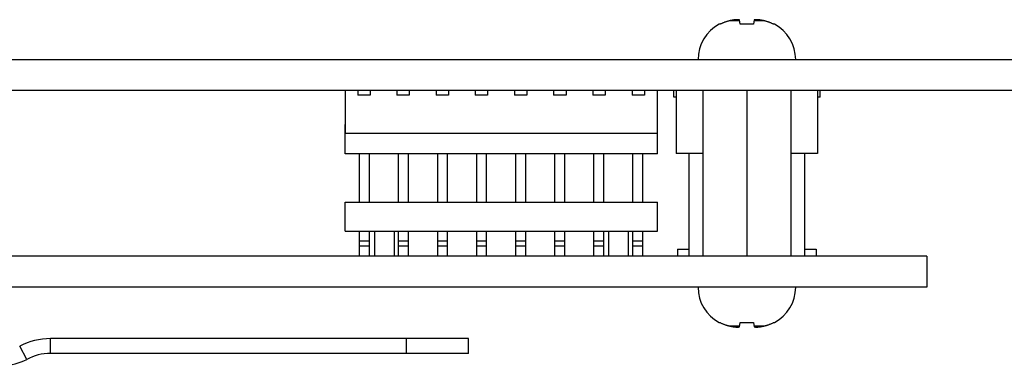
# Model space of a CAD drawing. Header units: inches. Extents: x 0.2 to 16.8, y 0.1 to 10.8.
# Tile 9 of 19: x 8.6 to 9.791, y 8.518 to 8.937. Entities that reach past the tile are written whole.
import ezdxf

# ---------------------------------------------------------------- set-up
doc = ezdxf.new("R2010")
doc.units = ezdxf.units.IN
doc.header["$LTSCALE"] = 0.935
doc.header["$MEASUREMENT"] = 0
doc.layers.get('0').update_dxf_attribs({"linetype": 'CONTINUOUS'})

msp = doc.modelspace()

# ---------------------------------------------------------------- linework, layer by layer
at = {"color": 7, "linetype": 'CONTINUOUS'}
for p, q in [((9.45916, 8.9358), (9.47055, 8.9358)), ((9.4711, 8.93148), (9.47045, 8.93662)), ((9.48811, 8.93662), (9.48745, 8.93148)), ((9.488, 8.9358), (9.49939, 8.9358)), ((6.16908, 8.88877), (13.53888, 8.88877)), ((6.16908, 8.85157), (12.14808, 8.85157)), ((8.99352, 8.85157), (8.99352, 8.79937)), ((9.00858, 8.85157), (9.00858, 8.84557)), ((9.02358, 8.85157), (9.02358, 8.84557)), ((9.05598, 8.85157), (9.05598, 8.84557)), ((9.07098, 8.85157), (9.07098, 8.84557)), ((9.10338, 8.85157), (9.10338, 8.84557)), ((9.11838, 8.85157), (9.11838, 8.84557)), ((9.15078, 8.85157), (9.15078, 8.84557)), ((9.16578, 8.85157), (9.16578, 8.84557)), ((9.19818, 8.85157), (9.19818, 8.84557)), ((9.21318, 8.85157), (9.21318, 8.84557)), ((9.24558, 8.85157), (9.24558, 8.84557)), ((9.26058, 8.85157), (9.26058, 8.84557)), ((9.29298, 8.85157), (9.29298, 8.84557)), ((9.30798, 8.85157), (9.30798, 8.84557)), ((9.34038, 8.85157), (9.34038, 8.84557)), ((9.35538, 8.85157), (9.35538, 8.84557)), ((9.37128, 8.77454), (9.37128, 8.85157)), ((9.39078, 8.84317), (9.39078, 8.85157)), ((9.39378, 8.85157), (9.39378, 8.77477)), ((9.42613, 8.85157), (9.42613, 8.65078)), ((9.47928, 8.85157), (9.47928, 8.65078)), ((9.53242, 8.85157), (9.53242, 8.65078)), ((9.56478, 8.85157), (9.56478, 8.77477)), ((9.56778, 8.84317), (9.56778, 8.85157)), ((9.02358, 8.84557), (9.00858, 8.84557)), ((9.07098, 8.84557), (9.05598, 8.84557)), ((9.11838, 8.84557), (9.10338, 8.84557)), ((9.16578, 8.84557), (9.15078, 8.84557)), ((9.21318, 8.84557), (9.19818, 8.84557)), ((9.26058, 8.84557), (9.24558, 8.84557)), ((9.30798, 8.84557), (9.29298, 8.84557)), ((9.35538, 8.84557), (9.34038, 8.84557)), ((9.39378, 8.84317), (9.39078, 8.84317)), ((9.56778, 8.84317), (9.56478, 8.84317)), ((8.99328, 8.77454), (8.99328, 8.80994)), ((8.99352, 8.80994), (8.99328, 8.80994)), ((9.37128, 8.79937), (8.99352, 8.79937)), ((9.37128, 8.77454), (8.99328, 8.77454)), ((9.01092, 8.71618), (9.01092, 8.77454)), ((9.02292, 8.71618), (9.02292, 8.77454)), ((9.05814, 8.71618), (9.05814, 8.77454)), ((9.07014, 8.71618), (9.07014, 8.77454)), ((9.10536, 8.71618), (9.10536, 8.77454)), ((9.11736, 8.71618), (9.11736, 8.77454)), ((9.15258, 8.71618), (9.15258, 8.77454)), ((9.16458, 8.71618), (9.16458, 8.77454)), ((9.1998, 8.71618), (9.1998, 8.77454)), ((9.2118, 8.71618), (9.2118, 8.77454)), ((9.24702, 8.71618), (9.24702, 8.77454)), ((9.25902, 8.71618), (9.25902, 8.77454)), ((9.29424, 8.71618), (9.29424, 8.77454)), ((9.30624, 8.71618), (9.30624, 8.77454)), ((9.34146, 8.71618), (9.34146, 8.77454)), ((9.35346, 8.71618), (9.35346, 8.77454)), ((9.42613, 8.77477), (9.39378, 8.77477)), ((9.40968, 8.65078), (9.40968, 8.77477)), ((9.56478, 8.77477), (9.53242, 8.77477)), ((9.54948, 8.65078), (9.54948, 8.77477)), ((8.99328, 8.68078), (8.99328, 8.71618)), ((8.99328, 8.71618), (9.37128, 8.71618)), ((9.37128, 8.68078), (9.37128, 8.71618)), ((8.99328, 8.68078), (9.37128, 8.68078)), ((9.01092, 8.65078), (9.01092, 8.68078)), ((9.02292, 8.65078), (9.02292, 8.68078)), ((9.02879, 8.68078), (9.02879, 8.65078)), ((9.05256, 8.68078), (9.05256, 8.65078)), ((9.05814, 8.65078), (9.05814, 8.68078)), ((9.07014, 8.65078), (9.07014, 8.68078)), ((9.10536, 8.65078), (9.10536, 8.68078)), ((9.11736, 8.65078), (9.11736, 8.68078)), ((9.15258, 8.65078), (9.15258, 8.68078)), ((9.16458, 8.65078), (9.16458, 8.68078)), ((9.1998, 8.65078), (9.1998, 8.68078)), ((9.2118, 8.65078), (9.2118, 8.68078)), ((9.24702, 8.65078), (9.24702, 8.68078)), ((9.25902, 8.65078), (9.25902, 8.68078)), ((9.29424, 8.65078), (9.29424, 8.68078)), ((9.30624, 8.65078), (9.30624, 8.68078)), ((9.31199, 8.68078), (9.31199, 8.65078)), ((9.33576, 8.68078), (9.33576, 8.65078)), ((9.34146, 8.65078), (9.34146, 8.68078)), ((9.35346, 8.65078), (9.35346, 8.68078)), ((9.02292, 8.66878), (9.01092, 8.66878)), ((9.02292, 8.66278), (9.01092, 8.66278)), ((9.07014, 8.66878), (9.05814, 8.66878)), ((9.07014, 8.66278), (9.05814, 8.66278)), ((9.11736, 8.66878), (9.10536, 8.66878)), ((9.11736, 8.66278), (9.10536, 8.66278)), ((9.16458, 8.66878), (9.15258, 8.66878)), ((9.16458, 8.66278), (9.15258, 8.66278)), ((9.2118, 8.66878), (9.1998, 8.66878)), ((9.2118, 8.66278), (9.1998, 8.66278)), ((9.25902, 8.66878), (9.24702, 8.66878)), ((9.25902, 8.66278), (9.24702, 8.66278)), ((9.30624, 8.66878), (9.29424, 8.66878)), ((9.30624, 8.66278), (9.29424, 8.66278)), ((9.35346, 8.66878), (9.34146, 8.66878)), ((9.35346, 8.66278), (9.34146, 8.66278)), ((9.39528, 8.65918), (9.39528, 8.65078)), ((9.39528, 8.65918), (9.40968, 8.65918)), ((9.54948, 8.65918), (9.56328, 8.65918)), ((9.56328, 8.65918), (9.56328, 8.65078)), ((9.69708, 8.65078), (6.14508, 8.65078)), ((9.69708, 8.65078), (9.69708, 8.61298)), ((9.69708, 8.61298), (6.15708, 8.61298)), ((9.47055, 8.56596), (9.45916, 8.56596)), ((9.47045, 8.56513), (9.4711, 8.57028)), ((9.48745, 8.57028), (9.48811, 8.56513)), ((9.49939, 8.56596), (9.488, 8.56596)), ((8.63706, 8.53289), (8.63706, 8.55089)), ((9.14262, 8.55089), (8.63706, 8.55089)), ((9.06762, 8.53289), (9.06762, 8.55089)), ((9.14262, 8.53289), (9.14262, 8.55089)), ((8.60825, 8.52569), (8.59978, 8.54158)), ((9.14262, 8.53289), (8.63706, 8.53289))]:
    msp.add_line(p, q, dxfattribs=at)
for centre, radius, start, end in [((9.46857, 8.88877), 0.04835, 117.95497, 180), ((9.48998, 8.88877), 0.04835, 0, 62.04503), ((9.46857, 8.61298), 0.04835, 180, 242.04503), ((9.48998, 8.61298), 0.04835, 297.95497, 360), ((8.63706, 8.47168), 0.07921, 90, 118.06948), ((8.63706, 8.47168), 0.06121, 90, 118.06948), ((8.57945, 8.57971), 0.06121, 270, 298.06948)]:
    msp.add_arc(centre, radius, start, end, dxfattribs=at)
for points, knots in [([(9.45916, 8.9358), (9.45884, 8.93573), (9.4582, 8.93558), (9.45721, 8.93534), (9.45615, 8.93506), (9.45499, 8.93472), (9.45375, 8.93432), (9.45242, 8.93386), (9.45104, 8.93334), (9.44964, 8.93276), (9.44826, 8.93214), (9.44736, 8.9317), (9.44692, 8.93148)], [0, 0, 0, 0, 0.0736319, 0.1516469, 0.2357449, 0.3276268, 0.4285064, 0.5371927, 0.6515605, 0.7687878, 0.885925, 1, 1, 1, 1]), ([(9.46346, 8.93662), (9.4632, 8.93658), (9.46269, 8.93649), (9.46189, 8.93635), (9.46103, 8.93618), (9.46012, 8.936), (9.45948, 8.93587), (9.45916, 8.9358)], [0, 0, 0, 0, 0.1743847, 0.3595031, 0.5574304, 0.7702379, 1, 1, 1, 1]), ([(9.46787, 8.93699), (9.46768, 8.93698), (9.46731, 8.93696), (9.46676, 8.93692), (9.46622, 8.93689), (9.46567, 8.93684), (9.46512, 8.93679), (9.46457, 8.93674), (9.46401, 8.93669), (9.46364, 8.93664), (9.46346, 8.93662)], [0, 0, 0, 0, 0.1248599, 0.2493519, 0.3736568, 0.4979611, 0.6224636, 0.7474423, 0.8731889, 1, 1, 1, 1]), ([(9.47045, 8.93662), (9.47034, 8.93664), (9.47012, 8.93669), (9.46979, 8.93674), (9.46947, 8.93679), (9.46915, 8.93684), (9.46883, 8.93689), (9.46851, 8.93692), (9.46819, 8.93696), (9.46797, 8.93698), (9.46787, 8.93699)], [0, 0, 0, 0, 0.1279399, 0.2544544, 0.3798631, 0.5044769, 0.6285907, 0.7524176, 0.8761568, 1, 1, 1, 1]), ([(9.49068, 8.93699), (9.49058, 8.93698), (9.49036, 8.93696), (9.49004, 8.93692), (9.48972, 8.93689), (9.4894, 8.93684), (9.48908, 8.93679), (9.48876, 8.93674), (9.48843, 8.93669), (9.48821, 8.93664), (9.48811, 8.93662)], [0, 0, 0, 0, 0.1238463, 0.2475876, 0.371416, 0.4955307, 0.6201444, 0.7455518, 0.8720637, 1, 1, 1, 1]), ([(9.4951, 8.93662), (9.49491, 8.93664), (9.49454, 8.93669), (9.49398, 8.93674), (9.49343, 8.93679), (9.49288, 8.93684), (9.49234, 8.93689), (9.49179, 8.93692), (9.49124, 8.93696), (9.49087, 8.93698), (9.49068, 8.93699)], [0, 0, 0, 0, 0.1268147, 0.2525639, 0.377544, 0.5020465, 0.6263499, 0.7506533, 0.8751431, 1, 1, 1, 1]), ([(9.49939, 8.9358), (9.49906, 8.93587), (9.49843, 8.936), (9.49751, 8.93618), (9.49666, 8.93635), (9.49586, 8.93649), (9.49535, 8.93658), (9.4951, 8.93662)], [0, 0, 0, 0, 0.2307142, 0.4439327, 0.6417951, 0.8264373, 1, 1, 1, 1]), ([(9.51163, 8.93148), (9.5112, 8.93169), (9.51032, 8.93212), (9.50897, 8.93273), (9.50761, 8.9333), (9.50624, 8.93382), (9.50491, 8.93429), (9.50365, 8.93469), (9.50247, 8.93504), (9.50137, 8.93533), (9.50036, 8.93558), (9.49971, 8.93573), (9.49939, 8.9358)], [0, 0, 0, 0, 0.1114941, 0.2255207, 0.3400401, 0.4530352, 0.5623466, 0.665226, 0.7594914, 0.8458192, 0.9255437, 1, 1, 1, 1]), ([(9.44692, 8.93148), (9.44684, 8.93148), (9.44669, 8.93148), (9.44649, 8.93148), (9.44631, 8.93148), (9.44617, 8.93148), (9.44606, 8.93148), (9.44598, 8.93148), (9.44593, 8.93148), (9.44591, 8.93148), (9.4459, 8.93148)], [0, 0, 0, 0, 0.2334558, 0.4362388, 0.6081547, 0.7490385, 0.8587551, 0.9371994, 0.9842961, 1, 1, 1, 1]), ([(9.48745, 8.93148), (9.4871, 8.93148), (9.48638, 8.93148), (9.4853, 8.93148), (9.48421, 8.93148), (9.48312, 8.93148), (9.48203, 8.93148), (9.48093, 8.93148), (9.47983, 8.93148), (9.47872, 8.93148), (9.47762, 8.93148), (9.47653, 8.93148), (9.47543, 8.93148), (9.47434, 8.93148), (9.47325, 8.93148), (9.47217, 8.93148), (9.47145, 8.93148), (9.4711, 8.93148)], [0, 0, 0, 0, 0.0655578, 0.131592, 0.198023, 0.2647904, 0.3318056, 0.3990141, 0.4663221, 0.5336779, 0.6009859, 0.6681944, 0.7352096, 0.801977, 0.868408, 0.9344422, 1, 1, 1, 1]), ([(9.51265, 8.93148), (9.51264, 8.93148), (9.51262, 8.93148), (9.51257, 8.93148), (9.51249, 8.93148), (9.51238, 8.93148), (9.51224, 8.93148), (9.51206, 8.93148), (9.51186, 8.93148), (9.51171, 8.93148), (9.51163, 8.93148)], [0, 0, 0, 0, 0.0157039, 0.0628006, 0.1412449, 0.2509615, 0.3918453, 0.5637612, 0.7665442, 1, 1, 1, 1]), ([(9.4459, 8.57028), (9.44591, 8.57028), (9.44593, 8.57028), (9.44598, 8.57028), (9.44606, 8.57028), (9.44617, 8.57028), (9.44631, 8.57028), (9.44649, 8.57028), (9.44669, 8.57028), (9.44684, 8.57028), (9.44692, 8.57028)], [0, 0, 0, 0, 0.0157039, 0.0628006, 0.1412449, 0.2509615, 0.3918453, 0.5637612, 0.7665442, 1, 1, 1, 1]), ([(9.44692, 8.57028), (9.44735, 8.57006), (9.44823, 8.56963), (9.44958, 8.56902), (9.45094, 8.56845), (9.45231, 8.56793), (9.45364, 8.56746), (9.45491, 8.56706), (9.45609, 8.56671), (9.45718, 8.56642), (9.45819, 8.56617), (9.45884, 8.56602), (9.45916, 8.56596)], [0, 0, 0, 0, 0.1114941, 0.2255207, 0.3400401, 0.4530352, 0.5623466, 0.665226, 0.7594914, 0.8458192, 0.9255437, 1, 1, 1, 1]), ([(9.45916, 8.56596), (9.45949, 8.56588), (9.46012, 8.56575), (9.46104, 8.56557), (9.46189, 8.56541), (9.46269, 8.56526), (9.46321, 8.56517), (9.46346, 8.56513)], [0, 0, 0, 0, 0.2307142, 0.4439327, 0.6417951, 0.8264373, 1, 1, 1, 1]), ([(9.46346, 8.56513), (9.46364, 8.56511), (9.46401, 8.56507), (9.46457, 8.56501), (9.46512, 8.56496), (9.46567, 8.56491), (9.46622, 8.56487), (9.46676, 8.56483), (9.46731, 8.56479), (9.46768, 8.56477), (9.46787, 8.56476)], [0, 0, 0, 0, 0.1268147, 0.2525639, 0.377544, 0.5020465, 0.6263499, 0.7506533, 0.8751431, 1, 1, 1, 1]), ([(9.46787, 8.56476), (9.46797, 8.56477), (9.46819, 8.56479), (9.46851, 8.56483), (9.46883, 8.56487), (9.46915, 8.56491), (9.46947, 8.56496), (9.46979, 8.56501), (9.47012, 8.56507), (9.47034, 8.56511), (9.47045, 8.56513)], [0, 0, 0, 0, 0.1238463, 0.2475876, 0.371416, 0.4955307, 0.6201444, 0.7455518, 0.8720637, 1, 1, 1, 1]), ([(9.4711, 8.57028), (9.47145, 8.57028), (9.47217, 8.57028), (9.47325, 8.57028), (9.47434, 8.57028), (9.47543, 8.57028), (9.47653, 8.57028), (9.47762, 8.57028), (9.47872, 8.57028), (9.47983, 8.57028), (9.48093, 8.57028), (9.48203, 8.57028), (9.48312, 8.57028), (9.48421, 8.57028), (9.4853, 8.57028), (9.48638, 8.57028), (9.4871, 8.57028), (9.48745, 8.57028)], [0, 0, 0, 0, 0.0655578, 0.131592, 0.198023, 0.2647904, 0.3318056, 0.3990141, 0.4663221, 0.5336779, 0.6009859, 0.6681944, 0.7352096, 0.801977, 0.868408, 0.9344422, 1, 1, 1, 1]), ([(9.48811, 8.56513), (9.48821, 8.56511), (9.48843, 8.56507), (9.48876, 8.56501), (9.48908, 8.56496), (9.4894, 8.56491), (9.48972, 8.56487), (9.49004, 8.56483), (9.49036, 8.56479), (9.49058, 8.56477), (9.49068, 8.56476)], [0, 0, 0, 0, 0.1279399, 0.2544544, 0.3798631, 0.5044769, 0.6285907, 0.7524176, 0.8761568, 1, 1, 1, 1]), ([(9.49068, 8.56476), (9.49087, 8.56477), (9.49124, 8.56479), (9.49179, 8.56483), (9.49234, 8.56487), (9.49288, 8.56491), (9.49343, 8.56496), (9.49398, 8.56501), (9.49454, 8.56507), (9.49491, 8.56511), (9.4951, 8.56513)], [0, 0, 0, 0, 0.1248599, 0.2493519, 0.3736568, 0.4979611, 0.6224636, 0.7474423, 0.8731889, 1, 1, 1, 1]), ([(9.4951, 8.56513), (9.49535, 8.56517), (9.49586, 8.56526), (9.49666, 8.56541), (9.49752, 8.56557), (9.49843, 8.56575), (9.49907, 8.56589), (9.49939, 8.56596)], [0, 0, 0, 0, 0.1743847, 0.3595031, 0.5574304, 0.7702379, 1, 1, 1, 1]), ([(9.49939, 8.56596), (9.49971, 8.56602), (9.50035, 8.56617), (9.50134, 8.56641), (9.5024, 8.5667), (9.50356, 8.56703), (9.5048, 8.56743), (9.50613, 8.56789), (9.50751, 8.56841), (9.50891, 8.56899), (9.51029, 8.56961), (9.51119, 8.57005), (9.51163, 8.57028)], [0, 0, 0, 0, 0.0736319, 0.1516469, 0.2357449, 0.3276268, 0.4285064, 0.5371927, 0.6515605, 0.7687878, 0.885925, 1, 1, 1, 1]), ([(9.51163, 8.57028), (9.51171, 8.57028), (9.51186, 8.57028), (9.51206, 8.57028), (9.51224, 8.57028), (9.51238, 8.57028), (9.51249, 8.57028), (9.51257, 8.57028), (9.51262, 8.57028), (9.51264, 8.57028), (9.51265, 8.57028)], [0, 0, 0, 0, 0.2334558, 0.4362388, 0.6081547, 0.7490385, 0.8587551, 0.9371994, 0.9842961, 1, 1, 1, 1])]:
    msp.add_open_spline(points, degree=3, knots=knots, dxfattribs=at)

doc.saveas('drawing.dxf')
